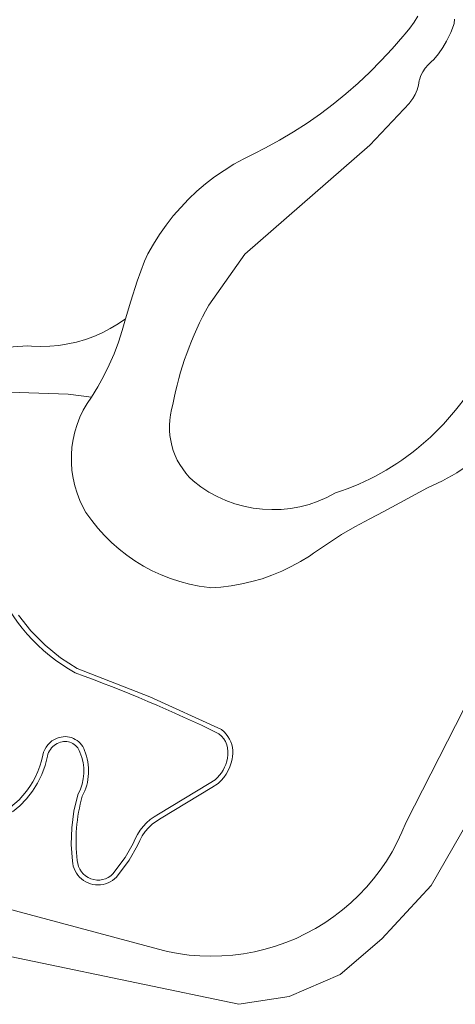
# Model space of a CAD drawing. Header units: metres. Extents: x 178952 to 185583, y 415201 to 419317.
# Tile 144 of 165: x 184821 to 184882, y 415892 to 416028. Entities that reach past the tile are written whole.
import ezdxf

# ---------------------------------------------------------------- set-up
doc = ezdxf.new("R2010")
doc.units = ezdxf.units.M
for name, color, linetype, lineweight in [('B-XX-OG-TERREIN_CULTUURSCHEIDING-GV', 253, 'Continuous', 18), ('B-XX-OG-WATER-GV', 253, 'Continuous', 18), ('B-XX-OG-WATER_SLOOT-GV', 253, 'Continuous', 18)]:
    doc.layers.add(name, color=color, linetype=linetype, lineweight=lineweight)

msp = doc.modelspace()

# ---------------------------------------------------------------- linework, layer by layer
at = {"layer": 'B-XX-OG-TERREIN_CULTUURSCHEIDING-GV'}
for points in [[(184803.9, 415981.833), (184822.584, 415983.102), (184823.149, 415983.057), (184824.406, 415983.016), (184825.664, 415983.055), (184826.917, 415983.174), (184828.16, 415983.372), (184829.387, 415983.648), (184830.595, 415984.002), (184831.778, 415984.433), (184832.931, 415984.937), (184834.049, 415985.513), (184835.129, 415986.16), (184836.165, 415986.874), (184836.888, 415989.309), (184837.794, 415992.101), (184838.776, 415994.869), (184839.275, 415995.856), (184840.048, 415997.238), (184840.891, 415998.579), (184841.8, 415999.876), (184842.774, 416001.126), (184843.81, 416002.325), (184844.904, 416003.47), (184846.055, 416004.558), (184847.26, 416005.587), (184848.515, 416006.553), (184849.817, 416007.456), (184851.163, 416008.291), (184852.549, 416009.057), (184853.973, 416009.752), (184855.555, 416010.56), (184857.521, 416011.643), (184859.447, 416012.796), (184861.33, 416014.017), (184863.169, 416015.304), (184864.961, 416016.656), (184866.703, 416018.07), (184868.394, 416019.546), (184870.031, 416021.082), (184871.612, 416022.674), (184873.136, 416024.322), (184874.606, 416026.03), (184874.937, 416026.382), (184875.585, 416027.161), (184876.171, 416027.988), (184876.689, 416028.858)], [(184803.9, 415981.833), (184822.584, 415983.102), (184823.149, 415983.057), (184824.406, 415983.016), (184825.664, 415983.055), (184826.917, 415983.174), (184828.16, 415983.372), (184829.387, 415983.648), (184830.595, 415984.002), (184831.778, 415984.433), (184832.931, 415984.937), (184834.049, 415985.513), (184835.129, 415986.16), (184836.165, 415986.874), (184836.888, 415989.309), (184837.794, 415992.101), (184838.776, 415994.869), (184839.275, 415995.856), (184840.048, 415997.238), (184840.891, 415998.579), (184841.8, 415999.876), (184842.774, 416001.126), (184843.81, 416002.325), (184844.904, 416003.47), (184846.055, 416004.558), (184847.26, 416005.587), (184848.515, 416006.553), (184849.817, 416007.456), (184851.163, 416008.291), (184852.549, 416009.057), (184853.973, 416009.752), (184855.555, 416010.56), (184857.521, 416011.643), (184859.447, 416012.796), (184861.33, 416014.017), (184863.169, 416015.304), (184864.961, 416016.656), (184866.703, 416018.07), (184868.394, 416019.546), (184870.031, 416021.082), (184871.612, 416022.674), (184873.136, 416024.322), (184874.606, 416026.03), (184874.937, 416026.382), (184875.585, 416027.161), (184876.171, 416027.988), (184876.689, 416028.858)], [(184811.846, 415976.982), (184828.193, 415976.394), (184831.425, 415975.998), (184832.317, 415977.448), (184833.141, 415978.938), (184833.894, 415980.464), (184834.574, 415982.025), (184835.18, 415983.616), (184835.711, 415985.233), (184836.165, 415986.874), (184835.129, 415986.16), (184834.049, 415985.513), (184832.931, 415984.937), (184831.778, 415984.433), (184830.595, 415984.002), (184829.387, 415983.648), (184828.16, 415983.372), (184826.917, 415983.174), (184825.664, 415983.055), (184824.406, 415983.016), (184823.149, 415983.057), (184822.584, 415983.102), (184803.9, 415981.833)], [(184905.902, 415977.462), (184875.06, 415917.06), (184874.484, 415915.655), (184873.834, 415914.282), (184873.114, 415912.945), (184872.323, 415911.648), (184871.466, 415910.395), (184870.544, 415909.188), (184869.559, 415908.031), (184868.515, 415906.928), (184867.415, 415905.881), (184866.261, 415904.894), (184865.056, 415903.969), (184863.805, 415903.109), (184862.509, 415902.315), (184861.174, 415901.591), (184859.803, 415900.939), (184858.399, 415900.359), (184856.967, 415899.854), (184855.51, 415899.425), (184854.032, 415899.074), (184852.538, 415898.8), (184851.032, 415898.606), (184849.517, 415898.491), (184847.999, 415898.457), (184846.481, 415898.502), (184844.967, 415898.627), (184843.462, 415898.831), (184841.97, 415899.115), (184841.45, 415899.233), (184795.171, 415911.631)], [(184871.466, 415910.395), (184872.323, 415911.648), (184873.114, 415912.945), (184873.834, 415914.282), (184874.484, 415915.655), (184875.06, 415917.06), (184905.902, 415977.462)], [(184871.466, 415910.395), (184872.323, 415911.648), (184873.114, 415912.945), (184873.834, 415914.282), (184874.484, 415915.655), (184875.06, 415917.06), (184905.902, 415977.462)], [(184878.028, 415963.443), (184871.988, 415960.144), (184870.008, 415959.143), (184867.962, 415958.021), (184866.116, 415956.928), (184864.149, 415955.674), (184862.226, 415954.353), (184861.657, 415953.967), (184860.416, 415953.196), (184859.135, 415952.494), (184857.818, 415951.863), (184856.468, 415951.306), (184855.09, 415950.823), (184853.687, 415950.416), (184852.264, 415950.087), (184850.825, 415949.836), (184849.375, 415949.665), (184847.917, 415949.573), (184847.738, 415949.592), (184846.376, 415949.787), (184845.028, 415950.06), (184843.697, 415950.411), (184842.39, 415950.839), (184841.109, 415951.342), (184839.86, 415951.918), (184838.647, 415952.567), (184837.473, 415953.284), (184836.343, 415954.069), (184835.26, 415954.918), (184834.229, 415955.828), (184833.252, 415956.797), (184832.334, 415957.821), (184831.476, 415958.897), (184830.682, 415960.021), (184830.306, 415960.696), (184829.843, 415961.671), (184829.452, 415962.678), (184829.137, 415963.711), (184828.9, 415964.765), (184828.741, 415965.833), (184828.662, 415966.91), (184828.662, 415967.989), (184828.743, 415969.066), (184828.903, 415970.134), (184829.141, 415971.187), (184829.457, 415972.22), (184829.849, 415973.226), (184830.313, 415974.201), (184830.849, 415975.138), (184831.425, 415975.998), (184828.193, 415976.394), (184811.846, 415976.982)], [(184878.028, 415963.443), (184871.988, 415960.144), (184870.008, 415959.143), (184867.962, 415958.021), (184866.116, 415956.928), (184864.149, 415955.674), (184862.226, 415954.353), (184861.657, 415953.967), (184860.416, 415953.196), (184859.135, 415952.494), (184857.818, 415951.863), (184856.468, 415951.306), (184855.09, 415950.823), (184853.687, 415950.416), (184852.264, 415950.087), (184850.825, 415949.836), (184849.375, 415949.665), (184847.917, 415949.573), (184847.738, 415949.592), (184846.376, 415949.787), (184845.028, 415950.06), (184843.697, 415950.411), (184842.39, 415950.839), (184841.109, 415951.342), (184839.86, 415951.918), (184838.647, 415952.567), (184837.473, 415953.284), (184836.343, 415954.069), (184835.26, 415954.918), (184834.229, 415955.828), (184833.252, 415956.797), (184832.334, 415957.821), (184831.476, 415958.897), (184830.682, 415960.021), (184830.306, 415960.696), (184829.843, 415961.671), (184829.452, 415962.678), (184829.137, 415963.711), (184828.9, 415964.765), (184828.741, 415965.833), (184828.662, 415966.91), (184828.662, 415967.989), (184828.743, 415969.066), (184828.903, 415970.134), (184829.141, 415971.187), (184829.457, 415972.22), (184829.849, 415973.226), (184830.313, 415974.201), (184830.849, 415975.138), (184831.425, 415975.998), (184828.193, 415976.394), (184811.846, 415976.982)], [(184821.318, 415945.765), (184823.046, 415943.585), (184825.001, 415941.604), (184827.158, 415939.847), (184829.466, 415938.35), (184839.512, 415934.419), (184849.488, 415929.887), (184849.846, 415929.566), (184850.123, 415929.261), (184850.368, 415928.93), (184850.577, 415928.575), (184850.749, 415928.2), (184850.882, 415927.81), (184850.975, 415927.408), (184851.026, 415926.999), (184851.035, 415926.587), (184851.003, 415926.176), (184850.932, 415925.795), (184850.818, 415925.262), (184850.643, 415924.722), (184850.414, 415924.202), (184850.134, 415923.707), (184849.806, 415923.244), (184849.432, 415922.816), (184849, 415922.411), (184848.133, 415921.843), (184841.094, 415917.59), (184840.448, 415917.205), (184839.877, 415916.776), (184839.355, 415916.288), (184838.889, 415915.747), (184838.483, 415915.159), (184838.142, 415914.531), (184837.839, 415913.795), (184836.651, 415911.765), (184834.922, 415909.447), (184834.642, 415909.186), (184834.359, 415908.971), (184834.055, 415908.785), (184833.735, 415908.631), (184833.4, 415908.509), (184833.055, 415908.421), (184832.703, 415908.369), (184832.348, 415908.352), (184831.992, 415908.37), (184831.641, 415908.424), (184831.296, 415908.513), (184830.962, 415908.636), (184830.642, 415908.792), (184830.339, 415908.979), (184830.057, 415909.196), (184829.797, 415909.439), (184829.564, 415909.708), (184829.358, 415909.998), (184829.182, 415910.308), (184829.038, 415910.633), (184828.928, 415910.971), (184828.852, 415911.319), (184828.813, 415911.654), (184828.648, 415913.947), (184828.713, 415916.264), (184829.01, 415918.563), (184829.542, 415920.854), (184829.9, 415921.63), (184830.138, 415922.34), (184830.295, 415923.073), (184830.371, 415923.818), (184830.365, 415924.567), (184830.276, 415925.311), (184830.106, 415926.041), (184829.849, 415926.768), (184829.759, 415926.993), (184829.655, 415927.189), (184829.531, 415927.375), (184829.389, 415927.546), (184829.23, 415927.702), (184829.056, 415927.841), (184828.869, 415927.962), (184828.671, 415928.062), (184828.463, 415928.142), (184828.248, 415928.2), (184828.028, 415928.236), (184827.806, 415928.249), (184827.583, 415928.239), (184827.363, 415928.206), (184827.147, 415928.151), (184826.924, 415928.069), (184826.68, 415927.963), (184826.461, 415927.84), (184826.256, 415927.695), (184826.066, 415927.531), (184825.894, 415927.348), (184825.742, 415927.148), (184825.61, 415926.934), (184825.501, 415926.708), (184825.415, 415926.472), (184825.345, 415926.194), (184825.02, 415924.933), (184824.556, 415923.681), (184823.967, 415922.483), (184823.258, 415921.352), (184822.437, 415920.3), (184821.512, 415919.337), (184820.494, 415918.473)], [(184821.318, 415945.765), (184823.046, 415943.585), (184825.001, 415941.604), (184827.158, 415939.847), (184829.466, 415938.35), (184839.512, 415934.419), (184849.488, 415929.887), (184849.846, 415929.566), (184850.123, 415929.261), (184850.368, 415928.93), (184850.577, 415928.575), (184850.749, 415928.2), (184850.882, 415927.81), (184850.975, 415927.408), (184851.026, 415926.999), (184851.035, 415926.587), (184851.003, 415926.176), (184850.932, 415925.795), (184850.818, 415925.262), (184850.643, 415924.722), (184850.414, 415924.202), (184850.134, 415923.707), (184849.806, 415923.244), (184849.432, 415922.816), (184849, 415922.411), (184848.133, 415921.843), (184841.094, 415917.59), (184840.448, 415917.205), (184839.877, 415916.776), (184839.355, 415916.288), (184838.889, 415915.747), (184838.483, 415915.159), (184838.142, 415914.531), (184837.839, 415913.795), (184836.651, 415911.765), (184834.922, 415909.447), (184834.642, 415909.186), (184834.359, 415908.971), (184834.055, 415908.785), (184833.735, 415908.631), (184833.4, 415908.509), (184833.055, 415908.421), (184832.703, 415908.369), (184832.348, 415908.352), (184831.992, 415908.37), (184831.641, 415908.424), (184831.296, 415908.513), (184830.962, 415908.636), (184830.642, 415908.792), (184830.339, 415908.979), (184830.057, 415909.196), (184829.797, 415909.439), (184829.564, 415909.708), (184829.358, 415909.998), (184829.182, 415910.308), (184829.038, 415910.633), (184828.928, 415910.971), (184828.852, 415911.319), (184828.813, 415911.654), (184828.648, 415913.947), (184828.713, 415916.264), (184829.01, 415918.563), (184829.542, 415920.854), (184829.9, 415921.63), (184830.138, 415922.34), (184830.295, 415923.073), (184830.371, 415923.818), (184830.365, 415924.567), (184830.276, 415925.311), (184830.106, 415926.041), (184829.849, 415926.768), (184829.759, 415926.993), (184829.655, 415927.189), (184829.531, 415927.375), (184829.389, 415927.546), (184829.23, 415927.702), (184829.056, 415927.841), (184828.869, 415927.962), (184828.671, 415928.062), (184828.463, 415928.142), (184828.248, 415928.2), (184828.028, 415928.236), (184827.806, 415928.249), (184827.583, 415928.239), (184827.363, 415928.206), (184827.147, 415928.151), (184826.924, 415928.069), (184826.68, 415927.963), (184826.461, 415927.84), (184826.256, 415927.695), (184826.066, 415927.531), (184825.894, 415927.348), (184825.742, 415927.148), (184825.61, 415926.934), (184825.501, 415926.708), (184825.415, 415926.472), (184825.345, 415926.194), (184825.02, 415924.933), (184824.556, 415923.681), (184823.967, 415922.483), (184823.258, 415921.352), (184822.437, 415920.3), (184821.512, 415919.337), (184820.494, 415918.473)], [(184883.669, 415917.207), (184878.518, 415908.286), (184871.687, 415900.853), (184865.921, 415895.905), (184858.866, 415892.865), (184851.848, 415891.79), (184809.26, 415900.69)], [(184883.669, 415917.207), (184878.518, 415908.286), (184871.687, 415900.853), (184865.921, 415895.905), (184858.866, 415892.865), (184851.848, 415891.79), (184809.26, 415900.69)], [(184809.26, 415900.69), (184851.848, 415891.79), (184858.866, 415892.865), (184865.921, 415895.905), (184871.687, 415900.853), (184878.518, 415908.286), (184883.669, 415917.207)], [(184795.171, 415911.631), (184841.45, 415899.233), (184841.97, 415899.115), (184843.462, 415898.831), (184844.967, 415898.627), (184846.481, 415898.502), (184847.999, 415898.457), (184849.517, 415898.491), (184851.032, 415898.606), (184852.538, 415898.8), (184854.032, 415899.074), (184855.51, 415899.425), (184856.967, 415899.854), (184858.399, 415900.359), (184859.803, 415900.939), (184861.174, 415901.591), (184862.509, 415902.315), (184863.805, 415903.109), (184865.056, 415903.969), (184866.261, 415904.894), (184867.415, 415905.881), (184868.515, 415906.928), (184869.559, 415908.031), (184870.544, 415909.188), (184871.466, 415910.395)], [(184795.171, 415911.631), (184841.45, 415899.233), (184841.97, 415899.115), (184843.462, 415898.831), (184844.967, 415898.627), (184846.481, 415898.502), (184847.999, 415898.457), (184849.517, 415898.491), (184851.032, 415898.606), (184852.538, 415898.8), (184854.032, 415899.074), (184855.51, 415899.425), (184856.967, 415899.854), (184858.399, 415900.359), (184859.803, 415900.939), (184861.174, 415901.591), (184862.509, 415902.315), (184863.805, 415903.109), (184865.056, 415903.969), (184866.261, 415904.894), (184867.415, 415905.881), (184868.515, 415906.928), (184869.559, 415908.031), (184870.544, 415909.188), (184871.466, 415910.395)]]:
    msp.add_lwpolyline(points, dxfattribs=at)
at = {"layer": 'B-XX-OG-TERREIN_CULTUURSCHEIDING-GV', "extrusion": (0, 0, -1)}
msp.add_arc((-184865.394, 415993.015), 32.158, 203.89354, 246.86661, dxfattribs=at)
msp.add_arc((-184865.394, 415993.015), 32.158, 203.89354, 246.86661, dxfattribs=at)
at = {"layer": 'B-XX-OG-WATER-GV'}
for points in [[(184881.783, 416028.44), (184881.698, 416027.831), (184881.624, 416027.528), (184881.259, 416026.564), (184881.133, 416026.278), (184880.673, 416025.356), (184880.143, 416024.473), (184879.545, 416023.634), (184878.884, 416022.844), (184878.552, 416022.489), (184878.098, 416022.094), (184877.7, 416021.642), (184877.365, 416021.141), (184877.1, 416020.6), (184876.908, 416020.029), (184876.884, 416019.93), (184876.773, 416019.263), (184876.585, 416018.614), (184876.321, 416017.991), (184875.986, 416017.404), (184875.584, 416016.86), (184875.518, 416016.782), (184870.027, 416010.959), (184852.724, 415995.851), (184847.704, 415988.75)], [(184881.783, 416028.44), (184881.698, 416027.831), (184881.624, 416027.528), (184881.259, 416026.564), (184881.133, 416026.278), (184880.673, 416025.356), (184880.143, 416024.473), (184879.545, 416023.634), (184878.884, 416022.844), (184878.552, 416022.489), (184878.098, 416022.094), (184877.7, 416021.642), (184877.365, 416021.141), (184877.1, 416020.6), (184876.908, 416020.029), (184876.884, 416019.93), (184876.773, 416019.263), (184876.585, 416018.614), (184876.321, 416017.991), (184875.986, 416017.404), (184875.584, 416016.86), (184875.518, 416016.782), (184870.027, 416010.959), (184852.724, 415995.851), (184847.704, 415988.75)], [(184840.752, 415918.161), (184847.779, 415922.406), (184848.587, 415922.936)], [(184834.425, 415909.893), (184836.095, 415912.133), (184837.241, 415914.091)]]:
    msp.add_lwpolyline(points, dxfattribs=at)
for centre, radius, start, end in [((184886.629, 415966.891), 44.643, 150.68261, 169.56177), ((184886.629, 415966.891), 44.643, 150.68261, 169.56177), ((184854.252, 415996.482), 35.524, 288.08426, 332.23625), ((184854.252, 415996.482), 35.524, 288.08426, 332.23625), ((184852.43, 415971.881), 10.187, 162.29601, 227.36676), ((184852.43, 415971.881), 10.187, 162.29601, 227.36676), ((184856.612, 415977.802), 17.401, 230.44218, 299.87353), ((184856.612, 415977.802), 17.401, 230.44218, 299.87353), ((184760.425, 415747.207), 202.566, 64.03277, 70.16447), ((184847.002, 415926.704), 3.369, 346.63259, 51.03468), ((184812.593, 415928.824), 12.355, 289.72349, 348.4906), ((184845.386, 415926.721), 4.957, 310.21683, 350.75689), ((184851.83, 415914.452), 22.521, 164.06084, 186.97871), ((184832.355, 415911.904), 2.885, 183.72821, 315.82851)]:
    msp.add_arc(centre, radius, start, end, dxfattribs=at)
at = {"layer": 'B-XX-OG-WATER-GV', "extrusion": (0, 0, -1)}
for centre, radius, start, end in [((-184842.275, 415960.603), 26.345, 299.8549, 337.12334), ((-184827.782, 415925.746), 3.142, 11.25042, 69.39859), ((-184827.791, 415926.081), 2.835, 66.83335, 161.01318), ((-184823.58, 415924.135), 7.465, 157.40252, 207.93978), ((-184844.164, 415911.669), 7.334, 19.2862, 62.27942)]:
    msp.add_arc(centre, radius, start, end, dxfattribs=at)
at = {"layer": 'B-XX-OG-WATER_SLOOT-GV'}
for points in [[(184876.689, 416028.858), (184876.171, 416027.988), (184875.585, 416027.161), (184874.937, 416026.382), (184874.606, 416026.03), (184873.136, 416024.322), (184871.612, 416022.674), (184870.031, 416021.082), (184868.394, 416019.546), (184866.703, 416018.07), (184864.961, 416016.656), (184863.169, 416015.304), (184861.33, 416014.017), (184859.447, 416012.796), (184857.521, 416011.643), (184855.555, 416010.56), (184853.973, 416009.752), (184852.549, 416009.057), (184851.163, 416008.291), (184849.817, 416007.456), (184848.515, 416006.553), (184847.26, 416005.587), (184846.055, 416004.558), (184844.904, 416003.47), (184843.81, 416002.325), (184842.774, 416001.126), (184841.8, 415999.876), (184840.891, 415998.579), (184840.048, 415997.238), (184839.275, 415995.856), (184838.776, 415994.869), (184837.794, 415992.101), (184836.888, 415989.309), (184836.165, 415986.874), (184835.711, 415985.233), (184835.18, 415983.616), (184834.574, 415982.025), (184833.894, 415980.464), (184833.141, 415978.938), (184832.317, 415977.448), (184831.425, 415975.998), (184830.849, 415975.138), (184830.313, 415974.201), (184829.849, 415973.226), (184829.457, 415972.22), (184829.141, 415971.187), (184828.903, 415970.134), (184828.743, 415969.066), (184828.662, 415967.989), (184828.662, 415966.91), (184828.741, 415965.833), (184828.9, 415964.765), (184829.137, 415963.711), (184829.452, 415962.678), (184829.843, 415961.671), (184830.306, 415960.696), (184830.682, 415960.021), (184831.476, 415958.897), (184832.334, 415957.821), (184833.252, 415956.797), (184834.229, 415955.828), (184835.26, 415954.918), (184836.343, 415954.069), (184837.473, 415953.284), (184838.647, 415952.567), (184839.86, 415951.918), (184841.109, 415951.342), (184842.39, 415950.839), (184843.697, 415950.411), (184845.028, 415950.06), (184846.376, 415949.787), (184847.738, 415949.592), (184847.917, 415949.573), (184849.375, 415949.665), (184850.825, 415949.836), (184852.264, 415950.087), (184853.687, 415950.416), (184855.09, 415950.823), (184856.468, 415951.306), (184857.818, 415951.863), (184859.135, 415952.494), (184860.416, 415953.196), (184861.657, 415953.967), (184862.226, 415954.353), (184864.149, 415955.674), (184866.116, 415956.928), (184867.962, 415958.021), (184870.008, 415959.143), (184871.988, 415960.144), (184878.028, 415963.443)], [(184876.689, 416028.858), (184876.171, 416027.988), (184875.585, 416027.161), (184874.937, 416026.382), (184874.606, 416026.03), (184873.136, 416024.322), (184871.612, 416022.674), (184870.031, 416021.082), (184868.394, 416019.546), (184866.703, 416018.07), (184864.961, 416016.656), (184863.169, 416015.304), (184861.33, 416014.017), (184859.447, 416012.796), (184857.521, 416011.643), (184855.555, 416010.56), (184853.973, 416009.752), (184852.549, 416009.057), (184851.163, 416008.291), (184849.817, 416007.456), (184848.515, 416006.553), (184847.26, 416005.587), (184846.055, 416004.558), (184844.904, 416003.47), (184843.81, 416002.325), (184842.774, 416001.126), (184841.8, 415999.876), (184840.891, 415998.579), (184840.048, 415997.238), (184839.275, 415995.856), (184838.776, 415994.869), (184837.794, 415992.101), (184836.888, 415989.309), (184836.165, 415986.874), (184835.711, 415985.233), (184835.18, 415983.616), (184834.574, 415982.025), (184833.894, 415980.464), (184833.141, 415978.938), (184832.317, 415977.448), (184831.425, 415975.998), (184830.849, 415975.138), (184830.313, 415974.201), (184829.849, 415973.226), (184829.457, 415972.22), (184829.141, 415971.187), (184828.903, 415970.134), (184828.743, 415969.066), (184828.662, 415967.989), (184828.662, 415966.91), (184828.741, 415965.833), (184828.9, 415964.765), (184829.137, 415963.711), (184829.452, 415962.678), (184829.843, 415961.671), (184830.306, 415960.696), (184830.682, 415960.021), (184831.476, 415958.897), (184832.334, 415957.821), (184833.252, 415956.797), (184834.229, 415955.828), (184835.26, 415954.918), (184836.343, 415954.069), (184837.473, 415953.284), (184838.647, 415952.567), (184839.86, 415951.918), (184841.109, 415951.342), (184842.39, 415950.839), (184843.697, 415950.411), (184845.028, 415950.06), (184846.376, 415949.787), (184847.738, 415949.592), (184847.917, 415949.573), (184849.375, 415949.665), (184850.825, 415949.836), (184852.264, 415950.087), (184853.687, 415950.416), (184855.09, 415950.823), (184856.468, 415951.306), (184857.818, 415951.863), (184859.135, 415952.494), (184860.416, 415953.196), (184861.657, 415953.967), (184862.226, 415954.353), (184864.149, 415955.674), (184866.116, 415956.928), (184867.962, 415958.021), (184870.008, 415959.143), (184871.988, 415960.144), (184878.028, 415963.443)], [(184847.704, 415988.75), (184852.724, 415995.851), (184870.027, 416010.959), (184875.518, 416016.782), (184875.584, 416016.86), (184875.986, 416017.404), (184876.321, 416017.991), (184876.585, 416018.614), (184876.773, 416019.263), (184876.884, 416019.93), (184876.908, 416020.029), (184877.1, 416020.6), (184877.365, 416021.141), (184877.7, 416021.642), (184878.098, 416022.094), (184878.552, 416022.489), (184878.884, 416022.844), (184879.545, 416023.634), (184880.143, 416024.473), (184880.673, 416025.356), (184881.133, 416026.278), (184881.259, 416026.564), (184881.624, 416027.528), (184881.698, 416027.831), (184881.783, 416028.44)], [(184847.704, 415988.75), (184852.724, 415995.851), (184870.027, 416010.959), (184875.518, 416016.782), (184875.584, 416016.86), (184875.986, 416017.404), (184876.321, 416017.991), (184876.585, 416018.614), (184876.773, 416019.263), (184876.884, 416019.93), (184876.908, 416020.029), (184877.1, 416020.6), (184877.365, 416021.141), (184877.7, 416021.642), (184878.098, 416022.094), (184878.552, 416022.489), (184878.884, 416022.844), (184879.545, 416023.634), (184880.143, 416024.473), (184880.673, 416025.356), (184881.133, 416026.278), (184881.259, 416026.564), (184881.624, 416027.528), (184881.698, 416027.831), (184881.783, 416028.44)], [(184820.494, 415918.473), (184821.512, 415919.337), (184822.437, 415920.3), (184823.258, 415921.352), (184823.967, 415922.483), (184824.556, 415923.681), (184825.02, 415924.933), (184825.345, 415926.194), (184825.415, 415926.472), (184825.501, 415926.708), (184825.61, 415926.934), (184825.742, 415927.148), (184825.894, 415927.348), (184826.066, 415927.531), (184826.256, 415927.695), (184826.461, 415927.84), (184826.68, 415927.963), (184826.924, 415928.069), (184827.147, 415928.151), (184827.363, 415928.206), (184827.583, 415928.239), (184827.806, 415928.249), (184828.028, 415928.236), (184828.248, 415928.2), (184828.463, 415928.142), (184828.671, 415928.062), (184828.869, 415927.962), (184829.056, 415927.841), (184829.23, 415927.702), (184829.389, 415927.546), (184829.531, 415927.375), (184829.655, 415927.189), (184829.759, 415926.993), (184829.849, 415926.768), (184830.106, 415926.041), (184830.276, 415925.311), (184830.365, 415924.567), (184830.371, 415923.818), (184830.295, 415923.073), (184830.138, 415922.34), (184829.9, 415921.63), (184829.542, 415920.854), (184829.01, 415918.563), (184828.713, 415916.264), (184828.648, 415913.947), (184828.813, 415911.654), (184828.852, 415911.319), (184828.928, 415910.971), (184829.038, 415910.633), (184829.182, 415910.308), (184829.358, 415909.998), (184829.564, 415909.708), (184829.797, 415909.439), (184830.057, 415909.196), (184830.339, 415908.979), (184830.642, 415908.792), (184830.962, 415908.636), (184831.296, 415908.513), (184831.641, 415908.424), (184831.992, 415908.37), (184832.348, 415908.352), (184832.703, 415908.369), (184833.055, 415908.421), (184833.4, 415908.509), (184833.735, 415908.631), (184834.055, 415908.785), (184834.359, 415908.971), (184834.642, 415909.186), (184834.922, 415909.447), (184836.651, 415911.765), (184837.839, 415913.795), (184838.142, 415914.531), (184838.483, 415915.159), (184838.889, 415915.747), (184839.355, 415916.288), (184839.877, 415916.776), (184840.448, 415917.205), (184841.094, 415917.59), (184848.133, 415921.843), (184849, 415922.411), (184849.432, 415922.816), (184849.806, 415923.244), (184850.134, 415923.707), (184850.414, 415924.202), (184850.643, 415924.722), (184850.818, 415925.262), (184850.932, 415925.795), (184851.003, 415926.176), (184851.035, 415926.587), (184851.026, 415926.999), (184850.975, 415927.408), (184850.882, 415927.81), (184850.749, 415928.2), (184850.577, 415928.575), (184850.368, 415928.93), (184850.123, 415929.261), (184849.846, 415929.566), (184849.488, 415929.887), (184839.512, 415934.419), (184829.466, 415938.35), (184827.158, 415939.847), (184825.001, 415941.604), (184823.046, 415943.585), (184821.318, 415945.765)], [(184848.587, 415922.936), (184847.779, 415922.406), (184840.752, 415918.161)], [(184837.241, 415914.091), (184836.095, 415912.133), (184834.425, 415909.893)]]:
    msp.add_lwpolyline(points, dxfattribs=at)
at = {"layer": 'B-XX-OG-WATER_SLOOT-GV', "extrusion": (0, 0, -1)}
for centre, radius, start, end in [((-184886.629, 415966.891), 44.643, 10.43823, 29.31739), ((-184886.629, 415966.891), 44.643, 10.43823, 29.31739), ((-184854.252, 415996.482), 35.524, 207.76375, 251.91574), ((-184854.252, 415996.482), 35.524, 207.76375, 251.91574), ((-184852.43, 415971.881), 10.187, 312.63324, 17.70399), ((-184852.43, 415971.881), 10.187, 312.63324, 17.70399), ((-184856.612, 415977.802), 17.401, 240.12647, 309.55782), ((-184856.612, 415977.802), 17.401, 240.12647, 309.55782), ((-184760.425, 415747.207), 202.566, 109.83553, 115.96723), ((-184847.002, 415926.704), 3.369, 128.96532, 193.36741), ((-184812.593, 415928.824), 12.355, 191.5094, 250.27651), ((-184845.386, 415926.721), 4.957, 189.24311, 229.78317), ((-184851.83, 415914.452), 22.521, 353.02129, 15.93916), ((-184832.355, 415911.904), 2.885, 224.17149, 356.27179)]:
    msp.add_arc(centre, radius, start, end, dxfattribs=at)
at = {"layer": 'B-XX-OG-WATER_SLOOT-GV'}
for centre, radius, start, end in [((184865.394, 415993.015), 32.158, 293.13339, 336.10646), ((184865.394, 415993.015), 32.158, 293.13339, 336.10646), ((184842.275, 415960.603), 26.345, 202.87666, 240.1451), ((184827.782, 415925.746), 3.142, 110.60141, 168.74958), ((184827.791, 415926.081), 2.835, 18.98682, 113.16665), ((184823.58, 415924.135), 7.465, 332.06022, 22.59748), ((184844.164, 415911.669), 7.334, 117.72058, 160.7138)]:
    msp.add_arc(centre, radius, start, end, dxfattribs=at)

doc.saveas('drawing.dxf')
